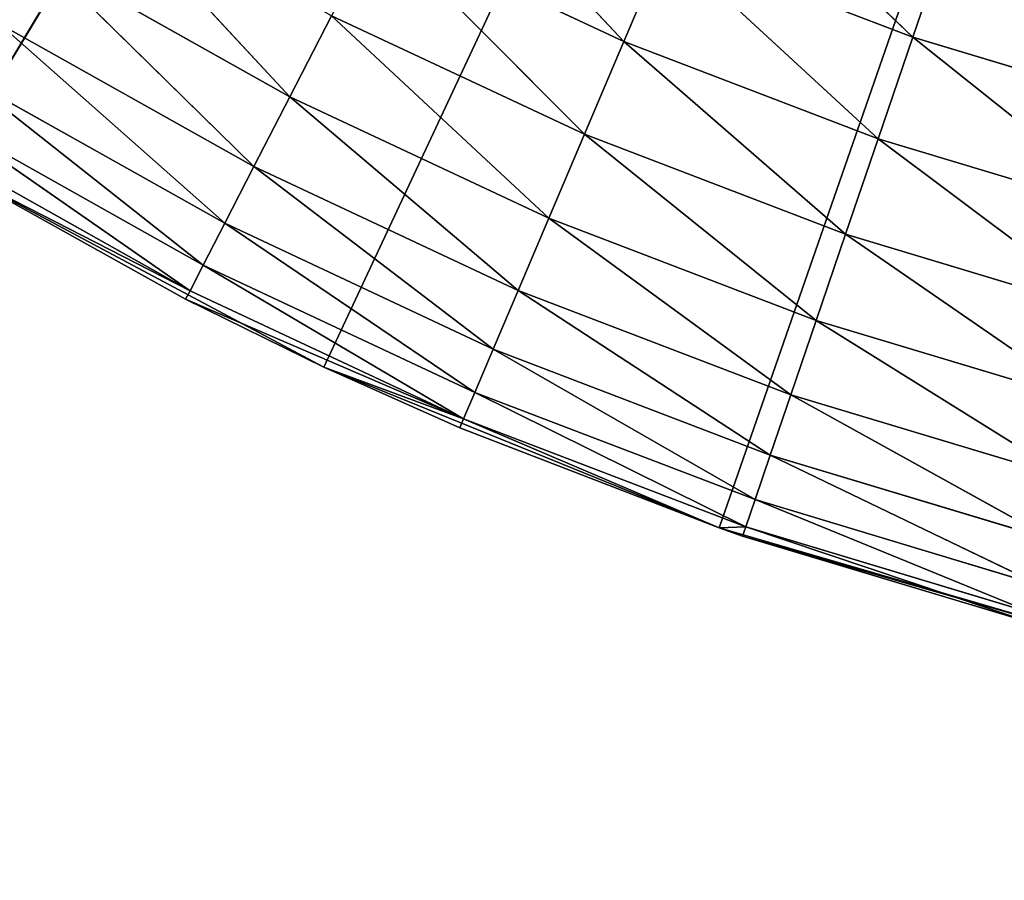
# Model space of a CAD drawing. Header units: centimetres. Extents: x 0.1 to 28.1, y 0.1 to 9.9.
# Tile 37 of 256: x 3.321 to 3.476, y 7.339 to 7.474. Entities that reach past the tile are written whole.
import ezdxf

# ---------------------------------------------------------------- set-up
doc = ezdxf.new("R2010")
doc.units = ezdxf.units.CM
doc.header["$LTSCALE"] = 2.54
doc.layers.get('0').update_dxf_attribs({"true_color": 0xff5454})

# ---------------------------------------------------------------- blocks, each defined once
blk = doc.blocks.new('P__ka na papier toaletowy COVUU.STL')
at = {"color": 0}
for p, q in [((3.30976, 7.45052, 22.15), (3.64437, 8.00778, 22.15)), ((3.30976, 7.45052, 22.15), (3.64437, 8.00778, 22.15)), ((3.36883, 7.41907, 22.15), (3.64437, 8.00778, 22.15)), ((3.36883, 7.41907, 22.15), (3.64437, 8.00778, 22.15)), ((3.64437, 8.00778, 22.15), (3.43082, 7.39386, 22.15)), ((3.64437, 8.00778, 22.15), (3.43082, 7.39386, 22.15)), ((3.38495, 7.50319, 22.64848), (3.41589, 7.47011, 22.64397)), ((3.38495, 7.50319, 22.64848), (3.41589, 7.47011, 22.64397)), ((3.46118, 7.4708, 22.64848), (3.42926, 7.50159, 22.65)), ((3.46118, 7.4708, 22.64848), (3.42926, 7.50159, 22.65)), ((3.3635, 7.46147, 22.62661), (3.33181, 7.49562, 22.6366)), ((3.3635, 7.46147, 22.62661), (3.33181, 7.49562, 22.6366)), ((3.37725, 7.48822, 22.64397), (3.41589, 7.47011, 22.64397)), ((3.37725, 7.48822, 22.64397), (3.41589, 7.47011, 22.64397)), ((3.37725, 7.48822, 22.64397), (3.40971, 7.45557, 22.6366)), ((3.37725, 7.48822, 22.64397), (3.40971, 7.45557, 22.6366)), ((3.46679, 7.48723, 22.65), (3.46118, 7.4708, 22.64848)), ((3.46679, 7.48723, 22.65), (3.46118, 7.4708, 22.64848)), ((3.41589, 7.47011, 22.64397), (3.42247, 7.4856, 22.64848)), ((3.41589, 7.47011, 22.64397), (3.42247, 7.4856, 22.64848)), ((3.45574, 7.45486, 22.64397), (3.42247, 7.4856, 22.64848)), ((3.45574, 7.45486, 22.64397), (3.42247, 7.4856, 22.64848)), ((3.46118, 7.4708, 22.64848), (3.42247, 7.4856, 22.64848)), ((3.46118, 7.4708, 22.64848), (3.42247, 7.4856, 22.64848)), ((3.35786, 7.45051, 22.61428), (3.32437, 7.48343, 22.62661)), ((3.35786, 7.45051, 22.61428), (3.32437, 7.48343, 22.62661)), ((3.3635, 7.46147, 22.62661), (3.32437, 7.48343, 22.62661)), ((3.3635, 7.46147, 22.62661), (3.32437, 7.48343, 22.62661)), ((3.35329, 7.44162, 22.6), (3.31795, 7.47291, 22.61428)), ((3.35329, 7.44162, 22.6), (3.31795, 7.47291, 22.61428)), ((3.35786, 7.45051, 22.61428), (3.31795, 7.47291, 22.61428)), ((3.35786, 7.45051, 22.61428), (3.31795, 7.47291, 22.61428)), ((3.37003, 7.47417, 22.6366), (3.3635, 7.46147, 22.62661)), ((3.37003, 7.47417, 22.6366), (3.3635, 7.46147, 22.62661)), ((3.37003, 7.47417, 22.6366), (3.40971, 7.45557, 22.6366)), ((3.37003, 7.47417, 22.6366), (3.40971, 7.45557, 22.6366)), ((3.37003, 7.47417, 22.6366), (3.40412, 7.44243, 22.62661)), ((3.37003, 7.47417, 22.6366), (3.40412, 7.44243, 22.62661)), ((3.40971, 7.45557, 22.6366), (3.41589, 7.47011, 22.64397)), ((3.40971, 7.45557, 22.6366), (3.41589, 7.47011, 22.64397)), ((3.45064, 7.43991, 22.6366), (3.41589, 7.47011, 22.64397)), ((3.45064, 7.43991, 22.6366), (3.41589, 7.47011, 22.64397)), ((3.45574, 7.45486, 22.64397), (3.41589, 7.47011, 22.64397)), ((3.45574, 7.45486, 22.64397), (3.41589, 7.47011, 22.64397)), ((3.46118, 7.4708, 22.64848), (3.45574, 7.45486, 22.64397)), ((3.46118, 7.4708, 22.64848), (3.45574, 7.45486, 22.64397)), ((3.46118, 7.4708, 22.64848), (3.50087, 7.45886, 22.64848)), ((3.46118, 7.4708, 22.64848), (3.50087, 7.45886, 22.64848)), ((3.46118, 7.4708, 22.64848), (3.49661, 7.44257, 22.64397)), ((3.46118, 7.4708, 22.64848), (3.49661, 7.44257, 22.64397)), ((3.34992, 7.43507, 22.5842), (3.31274, 7.46438, 22.6)), ((3.34992, 7.43507, 22.5842), (3.31274, 7.46438, 22.6)), ((3.35329, 7.44162, 22.6), (3.31274, 7.46438, 22.6)), ((3.35329, 7.44162, 22.6), (3.31274, 7.46438, 22.6)), ((3.3635, 7.46147, 22.62661), (3.35786, 7.45051, 22.61428)), ((3.3635, 7.46147, 22.62661), (3.35786, 7.45051, 22.61428)), ((3.3635, 7.46147, 22.62661), (3.40412, 7.44243, 22.62661)), ((3.3635, 7.46147, 22.62661), (3.40412, 7.44243, 22.62661)), ((3.3635, 7.46147, 22.62661), (3.3993, 7.43108, 22.61428)), ((3.3635, 7.46147, 22.62661), (3.3993, 7.43108, 22.61428)), ((3.34786, 7.43105, 22.56736), (3.3089, 7.45809, 22.5842)), ((3.34786, 7.43105, 22.56736), (3.3089, 7.45809, 22.5842)), ((3.34992, 7.43507, 22.5842), (3.3089, 7.45809, 22.5842)), ((3.34992, 7.43507, 22.5842), (3.3089, 7.45809, 22.5842)), ((3.34786, 7.43105, 22.56736), (3.30655, 7.45424, 22.56736)), ((3.34786, 7.43105, 22.56736), (3.30655, 7.45424, 22.56736)), ((3.40412, 7.44243, 22.62661), (3.40971, 7.45557, 22.6366)), ((3.40412, 7.44243, 22.62661), (3.40971, 7.45557, 22.6366)), ((3.44603, 7.4264, 22.62661), (3.40971, 7.45557, 22.6366)), ((3.44603, 7.4264, 22.62661), (3.40971, 7.45557, 22.6366)), ((3.45064, 7.43991, 22.6366), (3.40971, 7.45557, 22.6366)), ((3.45064, 7.43991, 22.6366), (3.40971, 7.45557, 22.6366)), ((3.45574, 7.45486, 22.64397), (3.45064, 7.43991, 22.6366)), ((3.45574, 7.45486, 22.64397), (3.45064, 7.43991, 22.6366)), ((3.45574, 7.45486, 22.64397), (3.49661, 7.44257, 22.64397)), ((3.45574, 7.45486, 22.64397), (3.49661, 7.44257, 22.64397)), ((3.45574, 7.45486, 22.64397), (3.49261, 7.42729, 22.6366)), ((3.45574, 7.45486, 22.64397), (3.49261, 7.42729, 22.6366)), ((3.34716, 7.4297, 22.55), (3.30976, 7.45052, 22.15)), ((3.30976, 7.45052, 22.15), (3.36883, 7.41907, 22.15)), ((3.34716, 7.4297, 22.55), (3.30976, 7.45052, 22.15)), ((3.34716, 7.4297, 22.55), (3.30976, 7.45052, 22.55)), ((3.30976, 7.45052, 22.15), (3.36883, 7.41907, 22.15)), ((3.34716, 7.4297, 22.55), (3.30976, 7.45052, 22.55)), ((3.34786, 7.43105, 22.56736), (3.30976, 7.45052, 22.55)), ((3.34786, 7.43105, 22.56736), (3.30976, 7.45052, 22.55)), ((3.35786, 7.45051, 22.61428), (3.35329, 7.44162, 22.6)), ((3.35786, 7.45051, 22.61428), (3.35329, 7.44162, 22.6)), ((3.35786, 7.45051, 22.61428), (3.3993, 7.43108, 22.61428)), ((3.35786, 7.45051, 22.61428), (3.3993, 7.43108, 22.61428)), ((3.35786, 7.45051, 22.61428), (3.39539, 7.42188, 22.6)), ((3.35786, 7.45051, 22.61428), (3.39539, 7.42188, 22.6)), ((3.3993, 7.43108, 22.61428), (3.40412, 7.44243, 22.62661)), ((3.3993, 7.43108, 22.61428), (3.40412, 7.44243, 22.62661)), ((3.44205, 7.41473, 22.61428), (3.40412, 7.44243, 22.62661)), ((3.44205, 7.41473, 22.61428), (3.40412, 7.44243, 22.62661)), ((3.44603, 7.4264, 22.62661), (3.40412, 7.44243, 22.62661)), ((3.44603, 7.4264, 22.62661), (3.40412, 7.44243, 22.62661)), ((3.35329, 7.44162, 22.6), (3.34992, 7.43507, 22.5842)), ((3.35329, 7.44162, 22.6), (3.34992, 7.43507, 22.5842)), ((3.35329, 7.44162, 22.6), (3.39539, 7.42188, 22.6)), ((3.35329, 7.44162, 22.6), (3.39539, 7.42188, 22.6)), ((3.35329, 7.44162, 22.6), (3.39251, 7.4151, 22.5842)), ((3.35329, 7.44162, 22.6), (3.39251, 7.4151, 22.5842)), ((3.45064, 7.43991, 22.6366), (3.44603, 7.4264, 22.62661)), ((3.45064, 7.43991, 22.6366), (3.44603, 7.4264, 22.62661)), ((3.45064, 7.43991, 22.6366), (3.49261, 7.42729, 22.6366)), ((3.45064, 7.43991, 22.6366), (3.49261, 7.42729, 22.6366)), ((3.45064, 7.43991, 22.6366), (3.489, 7.41347, 22.62661)), ((3.45064, 7.43991, 22.6366), (3.489, 7.41347, 22.62661)), ((3.34992, 7.43507, 22.5842), (3.34786, 7.43105, 22.56736)), ((3.34992, 7.43507, 22.5842), (3.34786, 7.43105, 22.56736)), ((3.34992, 7.43507, 22.5842), (3.39251, 7.4151, 22.5842)), ((3.34992, 7.43507, 22.5842), (3.39251, 7.4151, 22.5842)), ((3.34992, 7.43507, 22.5842), (3.39075, 7.41095, 22.56736)), ((3.34992, 7.43507, 22.5842), (3.39075, 7.41095, 22.56736)), ((3.34716, 7.4297, 22.55), (3.34786, 7.43105, 22.56736)), ((3.34716, 7.4297, 22.55), (3.34786, 7.43105, 22.56736)), ((3.34786, 7.43105, 22.56736), (3.39075, 7.41095, 22.56736)), ((3.34786, 7.43105, 22.56736), (3.39075, 7.41095, 22.56736)), ((3.39539, 7.42188, 22.6), (3.3993, 7.43108, 22.61428)), ((3.39539, 7.42188, 22.6), (3.3993, 7.43108, 22.61428)), ((3.43882, 7.40527, 22.6), (3.3993, 7.43108, 22.61428)), ((3.43882, 7.40527, 22.6), (3.3993, 7.43108, 22.61428)), ((3.44205, 7.41473, 22.61428), (3.3993, 7.43108, 22.61428)), ((3.44205, 7.41473, 22.61428), (3.3993, 7.43108, 22.61428)), ((3.36883, 7.41907, 22.15), (3.34716, 7.4297, 22.55)), ((3.36883, 7.41907, 22.55), (3.34716, 7.4297, 22.55)), ((3.36883, 7.41907, 22.15), (3.34716, 7.4297, 22.55)), ((3.34716, 7.4297, 22.55), (3.39075, 7.41095, 22.56736)), ((3.34716, 7.4297, 22.55), (3.39075, 7.41095, 22.56736)), ((3.36883, 7.41907, 22.55), (3.34716, 7.4297, 22.55)), ((3.44603, 7.4264, 22.62661), (3.44205, 7.41473, 22.61428)), ((3.44603, 7.4264, 22.62661), (3.44205, 7.41473, 22.61428)), ((3.44603, 7.4264, 22.62661), (3.489, 7.41347, 22.62661)), ((3.44603, 7.4264, 22.62661), (3.489, 7.41347, 22.62661)), ((3.44603, 7.4264, 22.62661), (3.48588, 7.40155, 22.61428)), ((3.44603, 7.4264, 22.62661), (3.48588, 7.40155, 22.61428)), ((3.39251, 7.4151, 22.5842), (3.39539, 7.42188, 22.6)), ((3.39251, 7.4151, 22.5842), (3.39539, 7.42188, 22.6)), ((3.43645, 7.3983, 22.5842), (3.39539, 7.42188, 22.6)), ((3.43645, 7.3983, 22.5842), (3.39539, 7.42188, 22.6)), ((3.43882, 7.40527, 22.6), (3.39539, 7.42188, 22.6)), ((3.43882, 7.40527, 22.6), (3.39539, 7.42188, 22.6)), ((3.39015, 7.40955, 22.55), (3.36883, 7.41907, 22.15)), ((3.36883, 7.41907, 22.15), (3.43082, 7.39386, 22.15)), ((3.39015, 7.40955, 22.55), (3.36883, 7.41907, 22.15)), ((3.39015, 7.40955, 22.55), (3.36883, 7.41907, 22.55)), ((3.36883, 7.41907, 22.55), (3.36883, 7.41907, 22.15)), ((3.36883, 7.41907, 22.55), (3.36883, 7.41907, 22.15)), ((3.36883, 7.41907, 22.15), (3.43082, 7.39386, 22.15)), ((3.36883, 7.41907, 22.55), (3.39075, 7.41095, 22.56736)), ((3.36883, 7.41907, 22.55), (3.39075, 7.41095, 22.56736)), ((3.39015, 7.40955, 22.55), (3.36883, 7.41907, 22.55)), ((3.39075, 7.41095, 22.56736), (3.39251, 7.4151, 22.5842)), ((3.39075, 7.41095, 22.56736), (3.39251, 7.4151, 22.5842)), ((3.43499, 7.39403, 22.56736), (3.39251, 7.4151, 22.5842)), ((3.43499, 7.39403, 22.56736), (3.39251, 7.4151, 22.5842)), ((3.43645, 7.3983, 22.5842), (3.39251, 7.4151, 22.5842)), ((3.43645, 7.3983, 22.5842), (3.39251, 7.4151, 22.5842)), ((3.44205, 7.41473, 22.61428), (3.43882, 7.40527, 22.6)), ((3.44205, 7.41473, 22.61428), (3.43882, 7.40527, 22.6)), ((3.44205, 7.41473, 22.61428), (3.48588, 7.40155, 22.61428)), ((3.44205, 7.41473, 22.61428), (3.48588, 7.40155, 22.61428)), ((3.44205, 7.41473, 22.61428), (3.48335, 7.39187, 22.6)), ((3.44205, 7.41473, 22.61428), (3.48335, 7.39187, 22.6)), ((3.39075, 7.41095, 22.56736), (3.39015, 7.40955, 22.55)), ((3.39075, 7.41095, 22.56736), (3.39015, 7.40955, 22.55)), ((3.43082, 7.39386, 22.15), (3.39015, 7.40955, 22.55)), ((3.43082, 7.39386, 22.55), (3.39015, 7.40955, 22.55)), ((3.43082, 7.39386, 22.15), (3.39015, 7.40955, 22.55)), ((3.43082, 7.39386, 22.55), (3.39015, 7.40955, 22.55)), ((3.43082, 7.39386, 22.55), (3.39075, 7.41095, 22.56736)), ((3.43082, 7.39386, 22.55), (3.39075, 7.41095, 22.56736)), ((3.43499, 7.39403, 22.56736), (3.39075, 7.41095, 22.56736)), ((3.43499, 7.39403, 22.56736), (3.39075, 7.41095, 22.56736)), ((3.43882, 7.40527, 22.6), (3.43645, 7.3983, 22.5842)), ((3.43882, 7.40527, 22.6), (3.43645, 7.3983, 22.5842)), ((3.43882, 7.40527, 22.6), (3.48335, 7.39187, 22.6)), ((3.43882, 7.40527, 22.6), (3.48335, 7.39187, 22.6)), ((3.43882, 7.40527, 22.6), (3.48149, 7.38475, 22.5842)), ((3.43882, 7.40527, 22.6), (3.48149, 7.38475, 22.5842)), ((3.43645, 7.3983, 22.5842), (3.43499, 7.39403, 22.56736)), ((3.43645, 7.3983, 22.5842), (3.43499, 7.39403, 22.56736)), ((3.43645, 7.3983, 22.5842), (3.48149, 7.38475, 22.5842)), ((3.43645, 7.3983, 22.5842), (3.48149, 7.38475, 22.5842)), ((3.43645, 7.3983, 22.5842), (3.48035, 7.38038, 22.56736)), ((3.43645, 7.3983, 22.5842), (3.48035, 7.38038, 22.56736)), ((3.43499, 7.39403, 22.56736), (3.43082, 7.39386, 22.55)), ((3.4345, 7.39259, 22.55), (3.43499, 7.39403, 22.56736)), ((3.43499, 7.39403, 22.56736), (3.48035, 7.38038, 22.56736)), ((3.43499, 7.39403, 22.56736), (3.48035, 7.38038, 22.56736)), ((3.43499, 7.39403, 22.56736), (3.47996, 7.37891, 22.55)), ((3.43499, 7.39403, 22.56736), (3.47996, 7.37891, 22.55)), ((3.4345, 7.39259, 22.55), (3.43082, 7.39386, 22.15)), ((3.43082, 7.39386, 22.15), (3.49507, 7.37515, 22.15)), ((3.4345, 7.39259, 22.55), (3.43082, 7.39386, 22.15)), ((3.4345, 7.39259, 22.55), (3.43082, 7.39386, 22.55)), ((3.43082, 7.39386, 22.55), (3.43082, 7.39386, 22.15)), ((3.43082, 7.39386, 22.55), (3.43082, 7.39386, 22.15)), ((3.43082, 7.39386, 22.15), (3.49507, 7.37515, 22.15)), ((3.47996, 7.37891, 22.55), (3.4345, 7.39259, 22.55)), ((3.4345, 7.39259, 22.55), (3.49507, 7.37515, 22.15)), ((3.4345, 7.39259, 22.55), (3.49507, 7.37515, 22.15)), ((3.47996, 7.37891, 22.55), (3.4345, 7.39259, 22.55))]:
    blk.add_line(p, q, dxfattribs=at)
mesh = blk.add_polyface(dxfattribs=at)
corners = [(27.64437, 0.05778, 34.05), (0.64437, 9.85778, 34.05), (27.64437, 9.85778, 34.05)]
mesh.append_faces([[corners[k] for k in face] for face in [(0, 1, 2)]], dxfattribs={"color": 0})
mesh = blk.add_polyface(dxfattribs=at)
corners = [(27.64437, 0.05778, 34.05), (0.64437, 0.05778, 34.05), (0.64437, 9.85778, 34.05)]
mesh.append_faces([[corners[k] for k in face] for face in [(0, 1, 2)]], dxfattribs={"color": 0})
mesh = blk.add_polyface(dxfattribs=at)
corners = [(27.64437, 9.85778, 34.25), (0.64437, 0.05778, 34.25), (27.64437, 0.05778, 34.25)]
mesh.append_faces([[corners[k] for k in face] for face in [(0, 1, 2)]], dxfattribs={"color": 0})
mesh = blk.add_polyface(dxfattribs=at)
corners = [(27.64437, 9.85778, 34.25), (0.64437, 9.85778, 34.25), (0.64437, 0.05778, 34.25)]
mesh.append_faces([[corners[k] for k in face] for face in [(0, 1, 2)]], dxfattribs={"color": 0})
mesh = blk.add_polyface(dxfattribs=at)
corners = [(3.64437, 8.00778, 22.15), (3.30976, 7.45052, 22.15), (3.25423, 7.48788, 22.15)]
mesh.append_faces([[corners[k] for k in face] for face in [(0, 1, 2)]], dxfattribs={"color": 0})
mesh = blk.add_polyface(dxfattribs=at)
corners = [(3.64437, 8.00778, 22.15), (3.36883, 7.41907, 22.15), (3.30976, 7.45052, 22.15)]
mesh.append_faces([[corners[k] for k in face] for face in [(0, 1, 2)]], dxfattribs={"color": 0})
mesh = blk.add_polyface(dxfattribs=at)
corners = [(3.64437, 8.00778, 22.15), (3.43082, 7.39386, 22.15), (3.36883, 7.41907, 22.15)]
mesh.append_faces([[corners[k] for k in face] for face in [(0, 1, 2)]], dxfattribs={"color": 0})
mesh = blk.add_polyface(dxfattribs=at)
corners = [(3.64437, 8.00778, 22.15), (3.49507, 7.37515, 22.15), (3.43082, 7.39386, 22.15)]
mesh.append_faces([[corners[k] for k in face] for face in [(0, 1, 2)]], dxfattribs={"color": 0})
mesh = blk.add_polyface(dxfattribs=at)
corners = [(3.34126, 7.83278, 22.05), (0.14437, 6.05778, 22.05), (3.31548, 7.88807, 22.05)]
mesh.append_faces([[corners[k] for k in face] for face in [(0, 1, 2)]], dxfattribs={"color": 0})
mesh = blk.add_polyface(dxfattribs=at)
corners = [(24.34126, 7.83278, 22.05), (0.14437, 6.05778, 22.05), (24.31548, 7.88807, 22.05)]
mesh.append_faces([[corners[k] for k in face] for face in [(0, 1, 2)]], dxfattribs={"color": 0})
mesh = blk.add_polyface(dxfattribs=at)
corners = [(24.31548, 7.88807, 22.05), (0.14437, 6.05778, 22.05), (3.70515, 7.66309, 22.05)]
mesh.append_faces([[corners[k] for k in face] for face in [(0, 1, 2)]], dxfattribs={"color": 0})
mesh = blk.add_polyface(dxfattribs=at)
corners = [(3.34126, 7.83278, 22.15), (3.31548, 7.88807, 22.15), (0.14437, 6.05778, 22.15)]
mesh.append_faces([[corners[k] for k in face] for face in [(0, 1, 2)]], dxfattribs={"color": 0})
mesh = blk.add_polyface(dxfattribs=at)
corners = [(3.37626, 7.7828, 22.05), (0.14437, 6.05778, 22.05), (3.34126, 7.83278, 22.05)]
mesh.append_faces([[corners[k] for k in face] for face in [(0, 1, 2)]], dxfattribs={"color": 0})
mesh = blk.add_polyface(dxfattribs=at)
corners = [(24.37626, 7.7828, 22.05), (0.14437, 6.05778, 22.05), (24.34126, 7.83278, 22.05)]
mesh.append_faces([[corners[k] for k in face] for face in [(0, 1, 2)]], dxfattribs={"color": 0})
mesh = blk.add_polyface(dxfattribs=at)
corners = [(3.37626, 7.7828, 22.15), (3.34126, 7.83278, 22.15), (0.14437, 6.05778, 22.15)]
mesh.append_faces([[corners[k] for k in face] for face in [(0, 1, 2)]], dxfattribs={"color": 0})
mesh = blk.add_polyface(dxfattribs=at)
corners = [(3.4194, 7.73966, 22.05), (0.14437, 6.05778, 22.05), (3.37626, 7.7828, 22.05)]
mesh.append_faces([[corners[k] for k in face] for face in [(0, 1, 2)]], dxfattribs={"color": 0})
mesh = blk.add_polyface(dxfattribs=at)
corners = [(24.4194, 7.73966, 22.05), (0.14437, 6.05778, 22.05), (24.37626, 7.7828, 22.05)]
mesh.append_faces([[corners[k] for k in face] for face in [(0, 1, 2)]], dxfattribs={"color": 0})
mesh = blk.add_polyface(dxfattribs=at)
corners = [(3.4194, 7.73966, 22.15), (3.37626, 7.7828, 22.15), (0.14437, 6.05778, 22.15)]
mesh.append_faces([[corners[k] for k in face] for face in [(0, 1, 2)]], dxfattribs={"color": 0})
mesh = blk.add_polyface(dxfattribs=at)
corners = [(24.46937, 7.70467, 22.05), (0.14437, 6.05778, 22.05), (24.4194, 7.73966, 22.05)]
mesh.append_faces([[corners[k] for k in face] for face in [(0, 1, 2)]], dxfattribs={"color": 0})
mesh = blk.add_polyface(dxfattribs=at)
corners = [(3.46937, 7.70467, 22.05), (0.14437, 6.05778, 22.05), (3.4194, 7.73966, 22.05)]
mesh.append_faces([[corners[k] for k in face] for face in [(0, 1, 2)]], dxfattribs={"color": 0})
mesh = blk.add_polyface(dxfattribs=at)
corners = [(3.46937, 7.70467, 22.15), (3.4194, 7.73966, 22.15), (0.14437, 6.05778, 22.15)]
mesh.append_faces([[corners[k] for k in face] for face in [(0, 1, 2)]], dxfattribs={"color": 0})
mesh = blk.add_polyface(dxfattribs=at)
corners = [(24.52466, 7.67888, 22.05), (0.14437, 6.05778, 22.05), (24.46937, 7.70467, 22.05)]
mesh.append_faces([[corners[k] for k in face] for face in [(0, 1, 2)]], dxfattribs={"color": 0})
mesh = blk.add_polyface(dxfattribs=at)
corners = [(3.52466, 7.67888, 22.05), (0.14437, 6.05778, 22.05), (3.46937, 7.70467, 22.05)]
mesh.append_faces([[corners[k] for k in face] for face in [(0, 1, 2)]], dxfattribs={"color": 0})
mesh = blk.add_polyface(dxfattribs=at)
corners = [(3.52466, 7.67888, 22.15), (3.46937, 7.70467, 22.15), (0.14437, 6.05778, 22.15)]
mesh.append_faces([[corners[k] for k in face] for face in [(0, 1, 2)]], dxfattribs={"color": 0})
mesh = blk.add_polyface(dxfattribs=at)
corners = [(28.14437, 6.05778, 22.05), (0.14437, 6.05778, 22.05), (24.52466, 7.67888, 22.05)]
mesh.append_faces([[corners[k] for k in face] for face in [(0, 1, 2)]], dxfattribs={"color": 0})
mesh = blk.add_polyface(dxfattribs=at)
corners = [(3.58359, 7.66309, 22.05), (0.14437, 6.05778, 22.05), (3.52466, 7.67888, 22.05)]
mesh.append_faces([[corners[k] for k in face] for face in [(0, 1, 2)]], dxfattribs={"color": 0})
mesh = blk.add_polyface(dxfattribs=at)
corners = [(3.58359, 7.66309, 22.15), (3.52466, 7.67888, 22.15), (0.14437, 6.05778, 22.15)]
mesh.append_faces([[corners[k] for k in face] for face in [(0, 1, 2)]], dxfattribs={"color": 0})
mesh = blk.add_polyface(dxfattribs=at)
corners = [(28.14437, 6.05778, 22.15), (3.76408, 7.67888, 22.15), (0.14437, 6.05778, 22.15)]
mesh.append_faces([[corners[k] for k in face] for face in [(0, 1, 2)]], dxfattribs={"color": 0})
mesh = blk.add_polyface(dxfattribs=at)
corners = [(3.76408, 7.67888, 22.15), (3.70515, 7.66309, 22.15), (0.14437, 6.05778, 22.15)]
mesh.append_faces([[corners[k] for k in face] for face in [(0, 1, 2)]], dxfattribs={"color": 0})
mesh = blk.add_polyface(dxfattribs=at)
corners = [(3.64437, 7.65778, 22.05), (0.14437, 6.05778, 22.05), (3.58359, 7.66309, 22.05)]
mesh.append_faces([[corners[k] for k in face] for face in [(0, 1, 2)]], dxfattribs={"color": 0})
mesh = blk.add_polyface(dxfattribs=at)
corners = [(3.70515, 7.66309, 22.05), (0.14437, 6.05778, 22.05), (3.64437, 7.65778, 22.05)]
mesh.append_faces([[corners[k] for k in face] for face in [(0, 1, 2)]], dxfattribs={"color": 0})
mesh = blk.add_polyface(dxfattribs=at)
corners = [(3.64437, 7.65778, 22.15), (3.58359, 7.66309, 22.15), (0.14437, 6.05778, 22.15)]
mesh.append_faces([[corners[k] for k in face] for face in [(0, 1, 2)]], dxfattribs={"color": 0})
mesh = blk.add_polyface(dxfattribs=at)
corners = [(3.70515, 7.66309, 22.15), (3.64437, 7.65778, 22.15), (0.14437, 6.05778, 22.15)]
mesh.append_faces([[corners[k] for k in face] for face in [(0, 1, 2)]], dxfattribs={"color": 0})
mesh = blk.add_polyface(dxfattribs=at)
corners = [(3.32437, 7.48343, 22.62661), (3.28695, 7.50819, 22.62661), (3.31795, 7.47291, 22.61428)]
mesh.append_faces([[corners[k] for k in face] for face in [(0, 1, 2)]], dxfattribs={"color": 0})
mesh = blk.add_polyface(dxfattribs=at)
corners = [(3.41589, 7.47011, 22.64397), (3.38495, 7.50319, 22.64848), (3.37725, 7.48822, 22.64397)]
mesh.append_faces([[corners[k] for k in face] for face in [(0, 1, 2)]], dxfattribs={"color": 0})
mesh = blk.add_polyface(dxfattribs=at)
corners = [(3.42247, 7.4856, 22.64848), (3.38495, 7.50319, 22.64848), (3.41589, 7.47011, 22.64397)]
mesh.append_faces([[corners[k] for k in face] for face in [(0, 1, 2)]], dxfattribs={"color": 0})
mesh = blk.add_polyface(dxfattribs=at)
corners = [(3.46118, 7.4708, 22.64848), (3.42926, 7.50159, 22.65), (3.42247, 7.4856, 22.64848)]
mesh.append_faces([[corners[k] for k in face] for face in [(0, 1, 2)]], dxfattribs={"color": 0})
mesh = blk.add_polyface(dxfattribs=at)
corners = [(3.46679, 7.48723, 22.65), (3.42926, 7.50159, 22.65), (3.46118, 7.4708, 22.64848)]
mesh.append_faces([[corners[k] for k in face] for face in [(0, 1, 2)]], dxfattribs={"color": 0})
mesh = blk.add_polyface(dxfattribs=at)
corners = [(3.3635, 7.46147, 22.62661), (3.33181, 7.49562, 22.6366), (3.32437, 7.48343, 22.62661)]
mesh.append_faces([[corners[k] for k in face] for face in [(0, 1, 2)]], dxfattribs={"color": 0})
mesh = blk.add_polyface(dxfattribs=at)
corners = [(3.37003, 7.47417, 22.6366), (3.33181, 7.49562, 22.6366), (3.3635, 7.46147, 22.62661)]
mesh.append_faces([[corners[k] for k in face] for face in [(0, 1, 2)]], dxfattribs={"color": 0})
mesh = blk.add_polyface(dxfattribs=at)
corners = [(3.40971, 7.45557, 22.6366), (3.37725, 7.48822, 22.64397), (3.37003, 7.47417, 22.6366)]
mesh.append_faces([[corners[k] for k in face] for face in [(0, 1, 2)]], dxfattribs={"color": 0})
mesh = blk.add_polyface(dxfattribs=at)
corners = [(3.41589, 7.47011, 22.64397), (3.37725, 7.48822, 22.64397), (3.40971, 7.45557, 22.6366)]
mesh.append_faces([[corners[k] for k in face] for face in [(0, 1, 2)]], dxfattribs={"color": 0})
mesh = blk.add_polyface(dxfattribs=at)
corners = [(3.50087, 7.45886, 22.64848), (3.46679, 7.48723, 22.65), (3.46118, 7.4708, 22.64848)]
mesh.append_faces([[corners[k] for k in face] for face in [(0, 1, 2)]], dxfattribs={"color": 0})
mesh = blk.add_polyface(dxfattribs=at)
corners = [(3.50526, 7.47566, 22.65), (3.46679, 7.48723, 22.65), (3.50087, 7.45886, 22.64848)]
mesh.append_faces([[corners[k] for k in face] for face in [(0, 1, 2)]], dxfattribs={"color": 0})
mesh = blk.add_polyface(dxfattribs=at)
corners = [(3.45574, 7.45486, 22.64397), (3.42247, 7.4856, 22.64848), (3.41589, 7.47011, 22.64397)]
mesh.append_faces([[corners[k] for k in face] for face in [(0, 1, 2)]], dxfattribs={"color": 0})
mesh = blk.add_polyface(dxfattribs=at)
corners = [(3.46118, 7.4708, 22.64848), (3.42247, 7.4856, 22.64848), (3.45574, 7.45486, 22.64397)]
mesh.append_faces([[corners[k] for k in face] for face in [(0, 1, 2)]], dxfattribs={"color": 0})
mesh = blk.add_polyface(dxfattribs=at)
corners = [(3.35786, 7.45051, 22.61428), (3.32437, 7.48343, 22.62661), (3.31795, 7.47291, 22.61428)]
mesh.append_faces([[corners[k] for k in face] for face in [(0, 1, 2)]], dxfattribs={"color": 0})
mesh = blk.add_polyface(dxfattribs=at)
corners = [(3.3635, 7.46147, 22.62661), (3.32437, 7.48343, 22.62661), (3.35786, 7.45051, 22.61428)]
mesh.append_faces([[corners[k] for k in face] for face in [(0, 1, 2)]], dxfattribs={"color": 0})
mesh = blk.add_polyface(dxfattribs=at)
corners = [(3.31795, 7.47291, 22.61428), (3.31274, 7.46438, 22.6), (3.35329, 7.44162, 22.6)]
mesh.append_faces([[corners[k] for k in face] for face in [(0, 1, 2)]], dxfattribs={"color": 0})
mesh = blk.add_polyface(dxfattribs=at)
corners = [(3.31795, 7.47291, 22.61428), (3.35329, 7.44162, 22.6), (3.35786, 7.45051, 22.61428)]
mesh.append_faces([[corners[k] for k in face] for face in [(0, 1, 2)]], dxfattribs={"color": 0})
mesh = blk.add_polyface(dxfattribs=at)
corners = [(3.40412, 7.44243, 22.62661), (3.37003, 7.47417, 22.6366), (3.3635, 7.46147, 22.62661)]
mesh.append_faces([[corners[k] for k in face] for face in [(0, 1, 2)]], dxfattribs={"color": 0})
mesh = blk.add_polyface(dxfattribs=at)
corners = [(3.40971, 7.45557, 22.6366), (3.37003, 7.47417, 22.6366), (3.40412, 7.44243, 22.62661)]
mesh.append_faces([[corners[k] for k in face] for face in [(0, 1, 2)]], dxfattribs={"color": 0})
mesh = blk.add_polyface(dxfattribs=at)
corners = [(3.45064, 7.43991, 22.6366), (3.41589, 7.47011, 22.64397), (3.40971, 7.45557, 22.6366)]
mesh.append_faces([[corners[k] for k in face] for face in [(0, 1, 2)]], dxfattribs={"color": 0})
mesh = blk.add_polyface(dxfattribs=at)
corners = [(3.45574, 7.45486, 22.64397), (3.41589, 7.47011, 22.64397), (3.45064, 7.43991, 22.6366)]
mesh.append_faces([[corners[k] for k in face] for face in [(0, 1, 2)]], dxfattribs={"color": 0})
mesh = blk.add_polyface(dxfattribs=at)
corners = [(3.49661, 7.44257, 22.64397), (3.46118, 7.4708, 22.64848), (3.45574, 7.45486, 22.64397)]
mesh.append_faces([[corners[k] for k in face] for face in [(0, 1, 2)]], dxfattribs={"color": 0})
mesh = blk.add_polyface(dxfattribs=at)
corners = [(3.50087, 7.45886, 22.64848), (3.46118, 7.4708, 22.64848), (3.49661, 7.44257, 22.64397)]
mesh.append_faces([[corners[k] for k in face] for face in [(0, 1, 2)]], dxfattribs={"color": 0})
mesh = blk.add_polyface(dxfattribs=at)
corners = [(3.31274, 7.46438, 22.6), (3.3089, 7.45809, 22.5842), (3.34992, 7.43507, 22.5842)]
mesh.append_faces([[corners[k] for k in face] for face in [(0, 1, 2)]], dxfattribs={"color": 0})
mesh = blk.add_polyface(dxfattribs=at)
corners = [(3.31274, 7.46438, 22.6), (3.34992, 7.43507, 22.5842), (3.35329, 7.44162, 22.6)]
mesh.append_faces([[corners[k] for k in face] for face in [(0, 1, 2)]], dxfattribs={"color": 0})
mesh = blk.add_polyface(dxfattribs=at)
corners = [(3.3993, 7.43108, 22.61428), (3.3635, 7.46147, 22.62661), (3.35786, 7.45051, 22.61428)]
mesh.append_faces([[corners[k] for k in face] for face in [(0, 1, 2)]], dxfattribs={"color": 0})
mesh = blk.add_polyface(dxfattribs=at)
corners = [(3.40412, 7.44243, 22.62661), (3.3635, 7.46147, 22.62661), (3.3993, 7.43108, 22.61428)]
mesh.append_faces([[corners[k] for k in face] for face in [(0, 1, 2)]], dxfattribs={"color": 0})
mesh = blk.add_polyface(dxfattribs=at)
corners = [(3.3089, 7.45809, 22.5842), (3.30655, 7.45424, 22.56736), (3.34786, 7.43105, 22.56736)]
mesh.append_faces([[corners[k] for k in face] for face in [(0, 1, 2)]], dxfattribs={"color": 0})
mesh = blk.add_polyface(dxfattribs=at)
corners = [(3.3089, 7.45809, 22.5842), (3.34786, 7.43105, 22.56736), (3.34992, 7.43507, 22.5842)]
mesh.append_faces([[corners[k] for k in face] for face in [(0, 1, 2)]], dxfattribs={"color": 0})
mesh = blk.add_polyface(dxfattribs=at)
corners = [(3.30655, 7.45424, 22.56736), (3.30976, 7.45052, 22.55), (3.34786, 7.43105, 22.56736)]
mesh.append_faces([[corners[k] for k in face] for face in [(0, 1, 2)]], dxfattribs={"color": 0})
mesh = blk.add_polyface(dxfattribs=at)
corners = [(3.44603, 7.4264, 22.62661), (3.40971, 7.45557, 22.6366), (3.40412, 7.44243, 22.62661)]
mesh.append_faces([[corners[k] for k in face] for face in [(0, 1, 2)]], dxfattribs={"color": 0})
mesh = blk.add_polyface(dxfattribs=at)
corners = [(3.45064, 7.43991, 22.6366), (3.40971, 7.45557, 22.6366), (3.44603, 7.4264, 22.62661)]
mesh.append_faces([[corners[k] for k in face] for face in [(0, 1, 2)]], dxfattribs={"color": 0})
mesh = blk.add_polyface(dxfattribs=at)
corners = [(3.49261, 7.42729, 22.6366), (3.45574, 7.45486, 22.64397), (3.45064, 7.43991, 22.6366)]
mesh.append_faces([[corners[k] for k in face] for face in [(0, 1, 2)]], dxfattribs={"color": 0})
mesh = blk.add_polyface(dxfattribs=at)
corners = [(3.49661, 7.44257, 22.64397), (3.45574, 7.45486, 22.64397), (3.49261, 7.42729, 22.6366)]
mesh.append_faces([[corners[k] for k in face] for face in [(0, 1, 2)]], dxfattribs={"color": 0})
mesh = blk.add_polyface(dxfattribs=at)
corners = [(3.34716, 7.4297, 22.55), (3.30976, 7.45052, 22.15), (3.36883, 7.41907, 22.15)]
mesh.append_faces([[corners[k] for k in face] for face in [(0, 1, 2)]], dxfattribs={"color": 0})
mesh = blk.add_polyface(dxfattribs=at)
corners = [(3.30976, 7.45052, 22.55), (3.30976, 7.45052, 22.15), (3.34716, 7.4297, 22.55)]
mesh.append_faces([[corners[k] for k in face] for face in [(0, 1, 2)]], dxfattribs={"color": 0})
mesh = blk.add_polyface(dxfattribs=at)
corners = [(3.34786, 7.43105, 22.56736), (3.30976, 7.45052, 22.55), (3.34716, 7.4297, 22.55)]
mesh.append_faces([[corners[k] for k in face] for face in [(0, 1, 2)]], dxfattribs={"color": 0})
mesh = blk.add_polyface(dxfattribs=at)
corners = [(3.35786, 7.45051, 22.61428), (3.35329, 7.44162, 22.6), (3.39539, 7.42188, 22.6)]
mesh.append_faces([[corners[k] for k in face] for face in [(0, 1, 2)]], dxfattribs={"color": 0})
mesh = blk.add_polyface(dxfattribs=at)
corners = [(3.35786, 7.45051, 22.61428), (3.39539, 7.42188, 22.6), (3.3993, 7.43108, 22.61428)]
mesh.append_faces([[corners[k] for k in face] for face in [(0, 1, 2)]], dxfattribs={"color": 0})
mesh = blk.add_polyface(dxfattribs=at)
corners = [(3.44205, 7.41473, 22.61428), (3.40412, 7.44243, 22.62661), (3.3993, 7.43108, 22.61428)]
mesh.append_faces([[corners[k] for k in face] for face in [(0, 1, 2)]], dxfattribs={"color": 0})
mesh = blk.add_polyface(dxfattribs=at)
corners = [(3.44603, 7.4264, 22.62661), (3.40412, 7.44243, 22.62661), (3.44205, 7.41473, 22.61428)]
mesh.append_faces([[corners[k] for k in face] for face in [(0, 1, 2)]], dxfattribs={"color": 0})
mesh = blk.add_polyface(dxfattribs=at)
corners = [(3.35329, 7.44162, 22.6), (3.34992, 7.43507, 22.5842), (3.39251, 7.4151, 22.5842)]
mesh.append_faces([[corners[k] for k in face] for face in [(0, 1, 2)]], dxfattribs={"color": 0})
mesh = blk.add_polyface(dxfattribs=at)
corners = [(3.35329, 7.44162, 22.6), (3.39251, 7.4151, 22.5842), (3.39539, 7.42188, 22.6)]
mesh.append_faces([[corners[k] for k in face] for face in [(0, 1, 2)]], dxfattribs={"color": 0})
mesh = blk.add_polyface(dxfattribs=at)
corners = [(3.489, 7.41347, 22.62661), (3.45064, 7.43991, 22.6366), (3.44603, 7.4264, 22.62661)]
mesh.append_faces([[corners[k] for k in face] for face in [(0, 1, 2)]], dxfattribs={"color": 0})
mesh = blk.add_polyface(dxfattribs=at)
corners = [(3.49261, 7.42729, 22.6366), (3.45064, 7.43991, 22.6366), (3.489, 7.41347, 22.62661)]
mesh.append_faces([[corners[k] for k in face] for face in [(0, 1, 2)]], dxfattribs={"color": 0})
mesh = blk.add_polyface(dxfattribs=at)
corners = [(3.34992, 7.43507, 22.5842), (3.34786, 7.43105, 22.56736), (3.39075, 7.41095, 22.56736)]
mesh.append_faces([[corners[k] for k in face] for face in [(0, 1, 2)]], dxfattribs={"color": 0})
mesh = blk.add_polyface(dxfattribs=at)
corners = [(3.34992, 7.43507, 22.5842), (3.39075, 7.41095, 22.56736), (3.39251, 7.4151, 22.5842)]
mesh.append_faces([[corners[k] for k in face] for face in [(0, 1, 2)]], dxfattribs={"color": 0})
mesh = blk.add_polyface(dxfattribs=at)
corners = [(3.34786, 7.43105, 22.56736), (3.34716, 7.4297, 22.55), (3.39075, 7.41095, 22.56736)]
mesh.append_faces([[corners[k] for k in face] for face in [(0, 1, 2)]], dxfattribs={"color": 0})
mesh = blk.add_polyface(dxfattribs=at)
corners = [(3.3993, 7.43108, 22.61428), (3.39539, 7.42188, 22.6), (3.43882, 7.40527, 22.6)]
mesh.append_faces([[corners[k] for k in face] for face in [(0, 1, 2)]], dxfattribs={"color": 0})
mesh = blk.add_polyface(dxfattribs=at)
corners = [(3.3993, 7.43108, 22.61428), (3.43882, 7.40527, 22.6), (3.44205, 7.41473, 22.61428)]
mesh.append_faces([[corners[k] for k in face] for face in [(0, 1, 2)]], dxfattribs={"color": 0})
mesh = blk.add_polyface(dxfattribs=at)
corners = [(3.34716, 7.4297, 22.55), (3.36883, 7.41907, 22.15), (3.36883, 7.41907, 22.55)]
mesh.append_faces([[corners[k] for k in face] for face in [(0, 1, 2)]], dxfattribs={"color": 0})
mesh = blk.add_polyface(dxfattribs=at)
corners = [(3.39075, 7.41095, 22.56736), (3.34716, 7.4297, 22.55), (3.36883, 7.41907, 22.55)]
mesh.append_faces([[corners[k] for k in face] for face in [(0, 1, 2)]], dxfattribs={"color": 0})
mesh = blk.add_polyface(dxfattribs=at)
corners = [(3.48588, 7.40155, 22.61428), (3.44603, 7.4264, 22.62661), (3.44205, 7.41473, 22.61428)]
mesh.append_faces([[corners[k] for k in face] for face in [(0, 1, 2)]], dxfattribs={"color": 0})
mesh = blk.add_polyface(dxfattribs=at)
corners = [(3.489, 7.41347, 22.62661), (3.44603, 7.4264, 22.62661), (3.48588, 7.40155, 22.61428)]
mesh.append_faces([[corners[k] for k in face] for face in [(0, 1, 2)]], dxfattribs={"color": 0})
mesh = blk.add_polyface(dxfattribs=at)
corners = [(3.39539, 7.42188, 22.6), (3.39251, 7.4151, 22.5842), (3.43645, 7.3983, 22.5842)]
mesh.append_faces([[corners[k] for k in face] for face in [(0, 1, 2)]], dxfattribs={"color": 0})
mesh = blk.add_polyface(dxfattribs=at)
corners = [(3.39539, 7.42188, 22.6), (3.43645, 7.3983, 22.5842), (3.43882, 7.40527, 22.6)]
mesh.append_faces([[corners[k] for k in face] for face in [(0, 1, 2)]], dxfattribs={"color": 0})
mesh = blk.add_polyface(dxfattribs=at)
corners = [(3.39015, 7.40955, 22.55), (3.36883, 7.41907, 22.15), (3.43082, 7.39386, 22.15)]
mesh.append_faces([[corners[k] for k in face] for face in [(0, 1, 2)]], dxfattribs={"color": 0})
mesh = blk.add_polyface(dxfattribs=at)
corners = [(3.36883, 7.41907, 22.55), (3.36883, 7.41907, 22.15), (3.39015, 7.40955, 22.55)]
mesh.append_faces([[corners[k] for k in face] for face in [(0, 1, 2)]], dxfattribs={"color": 0})
mesh = blk.add_polyface(dxfattribs=at)
corners = [(3.39075, 7.41095, 22.56736), (3.36883, 7.41907, 22.55), (3.39015, 7.40955, 22.55)]
mesh.append_faces([[corners[k] for k in face] for face in [(0, 1, 2)]], dxfattribs={"color": 0})
mesh = blk.add_polyface(dxfattribs=at)
corners = [(3.39251, 7.4151, 22.5842), (3.39075, 7.41095, 22.56736), (3.43499, 7.39403, 22.56736)]
mesh.append_faces([[corners[k] for k in face] for face in [(0, 1, 2)]], dxfattribs={"color": 0})
mesh = blk.add_polyface(dxfattribs=at)
corners = [(3.39251, 7.4151, 22.5842), (3.43499, 7.39403, 22.56736), (3.43645, 7.3983, 22.5842)]
mesh.append_faces([[corners[k] for k in face] for face in [(0, 1, 2)]], dxfattribs={"color": 0})
mesh = blk.add_polyface(dxfattribs=at)
corners = [(3.44205, 7.41473, 22.61428), (3.43882, 7.40527, 22.6), (3.48335, 7.39187, 22.6)]
mesh.append_faces([[corners[k] for k in face] for face in [(0, 1, 2)]], dxfattribs={"color": 0})
mesh = blk.add_polyface(dxfattribs=at)
corners = [(3.44205, 7.41473, 22.61428), (3.48335, 7.39187, 22.6), (3.48588, 7.40155, 22.61428)]
mesh.append_faces([[corners[k] for k in face] for face in [(0, 1, 2)]], dxfattribs={"color": 0})
mesh = blk.add_polyface(dxfattribs=at)
corners = [(3.39075, 7.41095, 22.56736), (3.39015, 7.40955, 22.55), (3.43082, 7.39386, 22.55)]
mesh.append_faces([[corners[k] for k in face] for face in [(0, 1, 2)]], dxfattribs={"color": 0})
mesh = blk.add_polyface(dxfattribs=at)
corners = [(3.39015, 7.40955, 22.55), (3.43082, 7.39386, 22.15), (3.43082, 7.39386, 22.55)]
mesh.append_faces([[corners[k] for k in face] for face in [(0, 1, 2)]], dxfattribs={"color": 0})
mesh = blk.add_polyface(dxfattribs=at)
corners = [(3.39075, 7.41095, 22.56736), (3.43082, 7.39386, 22.55), (3.43499, 7.39403, 22.56736)]
mesh.append_faces([[corners[k] for k in face] for face in [(0, 1, 2)]], dxfattribs={"color": 0})
mesh = blk.add_polyface(dxfattribs=at)
corners = [(3.43882, 7.40527, 22.6), (3.43645, 7.3983, 22.5842), (3.48149, 7.38475, 22.5842)]
mesh.append_faces([[corners[k] for k in face] for face in [(0, 1, 2)]], dxfattribs={"color": 0})
mesh = blk.add_polyface(dxfattribs=at)
corners = [(3.43882, 7.40527, 22.6), (3.48149, 7.38475, 22.5842), (3.48335, 7.39187, 22.6)]
mesh.append_faces([[corners[k] for k in face] for face in [(0, 1, 2)]], dxfattribs={"color": 0})
mesh = blk.add_polyface(dxfattribs=at)
corners = [(3.43645, 7.3983, 22.5842), (3.43499, 7.39403, 22.56736), (3.48035, 7.38038, 22.56736)]
mesh.append_faces([[corners[k] for k in face] for face in [(0, 1, 2)]], dxfattribs={"color": 0})
mesh = blk.add_polyface(dxfattribs=at)
corners = [(3.43645, 7.3983, 22.5842), (3.48035, 7.38038, 22.56736), (3.48149, 7.38475, 22.5842)]
mesh.append_faces([[corners[k] for k in face] for face in [(0, 1, 2)]], dxfattribs={"color": 0})
mesh = blk.add_polyface(dxfattribs=at)
corners = [(3.43499, 7.39403, 22.56736), (3.4345, 7.39259, 22.55), (3.47996, 7.37891, 22.55)]
mesh.append_faces([[corners[k] for k in face] for face in [(0, 1, 2)]], dxfattribs={"color": 0})
mesh = blk.add_polyface(dxfattribs=at)
corners = [(3.43499, 7.39403, 22.56736), (3.47996, 7.37891, 22.55), (3.48035, 7.38038, 22.56736)]
mesh.append_faces([[corners[k] for k in face] for face in [(0, 1, 2)]], dxfattribs={"color": 0})
mesh = blk.add_polyface(dxfattribs=at)
corners = [(3.4345, 7.39259, 22.55), (3.43082, 7.39386, 22.15), (3.49507, 7.37515, 22.15)]
mesh.append_faces([[corners[k] for k in face] for face in [(0, 1, 2)]], dxfattribs={"color": 0})
mesh = blk.add_polyface(dxfattribs=at)
corners = [(3.43082, 7.39386, 22.55), (3.43082, 7.39386, 22.15), (3.4345, 7.39259, 22.55)]
mesh.append_faces([[corners[k] for k in face] for face in [(0, 1, 2)]], dxfattribs={"color": 0})
mesh = blk.add_polyface(dxfattribs=at)
corners = [(3.4345, 7.39259, 22.55), (3.49507, 7.37515, 22.15), (3.47996, 7.37891, 22.55)]
mesh.append_faces([[corners[k] for k in face] for face in [(0, 1, 2)]], dxfattribs={"color": 0})

msp = doc.modelspace()

# ---------------------------------------------------------------- block references
at = {"color": 0}
msp.add_blockref('P__ka na papier toaletowy COVUU.STL', (0, 0), dxfattribs=at)

doc.saveas('drawing.dxf')
